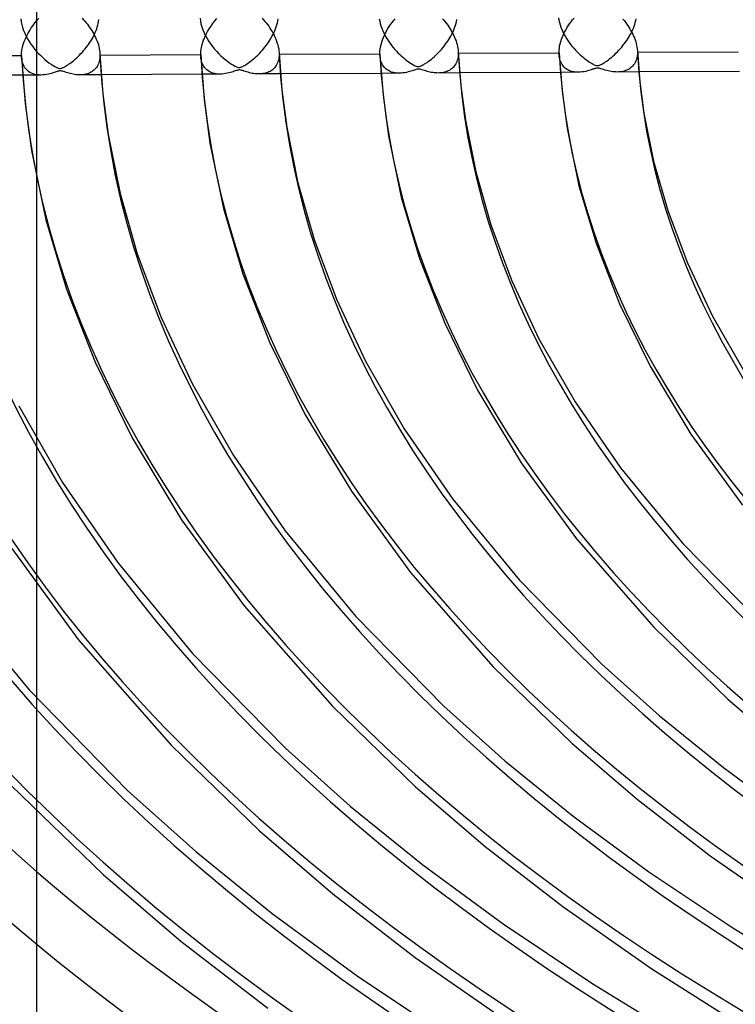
# Model space of a CAD drawing. Header units: millimetres. Extents: x -749 to 749, y -776 to 793.
# Tile 11 of 76: x -393 to -302, y 389 to 514. Entities that reach past the tile are written whole.
import ezdxf

# ---------------------------------------------------------------- set-up
doc = ezdxf.new("R2010")
doc.units = ezdxf.units.MM
doc.layers.add('HIDDEN', color=7, linetype='Continuous')
doc.layers.add('THICK', color=7, linetype='Continuous')

msp = doc.modelspace()

# ---------------------------------------------------------------- linework, layer by layer
at = {"layer": 'HIDDEN'}
for p, q in [((-390.58, 534.62), (-390.58, 494.25)), ((-392.57, 514.51), (-392.53, 514.16)), ((-392.53, 514.16), (-392.46, 513.8)), ((-382.77, 513.73), (-382.72, 513.97)), ((-382.72, 513.97), (-382.67, 514.2)), ((-382.67, 514.2), (-382.64, 514.43)), ((-369.77, 514.62), (-369.72, 514.26)), ((-369.72, 514.26), (-369.65, 513.88)), ((-360, 513.75), (-359.93, 514.01)), ((-359.93, 514.01), (-359.88, 514.26)), ((-359.88, 514.26), (-359.84, 514.51)), ((-346.95, 514.52), (-346.9, 514.22)), ((-346.9, 514.22), (-346.83, 513.92)), ((-337.24, 513.73), (-337.17, 513.97)), ((-337.17, 513.97), (-337.11, 514.2)), ((-337.11, 514.2), (-337.07, 514.43)), ((-324.15, 514.64), (-324.1, 514.35)), ((-324.1, 514.35), (-324.03, 514.05)), ((-324.03, 514.05), (-323.94, 513.76)), ((-314.45, 513.82), (-314.38, 514.06)), ((-314.38, 514.06), (-314.32, 514.3)), ((-314.32, 514.3), (-314.27, 514.54)), ((-392.46, 513.8), (-392.36, 513.43)), ((-392.36, 513.43), (-392.23, 513.06)), ((-392.23, 513.06), (-392.08, 512.7)), ((-392.08, 512.7), (-391.91, 512.34)), ((-383.2, 512.57), (-383.1, 512.79)), ((-383.1, 512.79), (-383, 513.03)), ((-383, 513.03), (-382.92, 513.26)), ((-382.92, 513.26), (-382.84, 513.5)), ((-382.84, 513.5), (-382.77, 513.73)), ((-369.65, 513.88), (-369.54, 513.5)), ((-369.54, 513.5), (-369.4, 513.12)), ((-369.4, 513.12), (-369.25, 512.74)), ((-369.25, 512.74), (-369.07, 512.37)), ((-360.49, 512.5), (-360.37, 512.75)), ((-360.37, 512.75), (-360.26, 512.99)), ((-360.26, 512.99), (-360.16, 513.25)), ((-360.16, 513.25), (-360.08, 513.5)), ((-360.08, 513.5), (-360, 513.75)), ((-346.83, 513.92), (-346.74, 513.62)), ((-346.74, 513.62), (-346.63, 513.32)), ((-346.63, 513.32), (-346.52, 513.02)), ((-346.52, 513.02), (-346.38, 512.73)), ((-346.38, 512.73), (-346.24, 512.45)), ((-337.72, 512.56), (-337.61, 512.79)), ((-337.61, 512.79), (-337.5, 513.02)), ((-337.5, 513.02), (-337.41, 513.25)), ((-337.41, 513.25), (-337.32, 513.49)), ((-337.32, 513.49), (-337.24, 513.73)), ((-323.94, 513.76), (-323.84, 513.46)), ((-323.84, 513.46), (-323.72, 513.16)), ((-323.72, 513.16), (-323.59, 512.87)), ((-323.59, 512.87), (-323.45, 512.59)), ((-314.94, 512.64), (-314.83, 512.87)), ((-314.83, 512.87), (-314.72, 513.1)), ((-314.72, 513.1), (-314.62, 513.34)), ((-314.62, 513.34), (-314.53, 513.58)), ((-314.53, 513.58), (-314.45, 513.82)), ((-391.91, 512.34), (-391.72, 511.99)), ((-391.72, 511.99), (-391.52, 511.65)), ((-391.52, 511.65), (-391.3, 511.31)), ((-383.96, 511.27), (-383.82, 511.48)), ((-383.82, 511.48), (-383.68, 511.69)), ((-383.68, 511.69), (-383.55, 511.9)), ((-383.55, 511.9), (-383.43, 512.12)), ((-383.43, 512.12), (-383.31, 512.34)), ((-383.31, 512.34), (-383.2, 512.57)), ((-369.07, 512.37), (-368.86, 512.01)), ((-368.86, 512.01), (-368.65, 511.66)), ((-368.65, 511.66), (-368.41, 511.32)), ((-361.18, 511.36), (-361.03, 511.58)), ((-361.03, 511.58), (-360.89, 511.8)), ((-360.89, 511.8), (-360.75, 512.03)), ((-360.75, 512.03), (-360.62, 512.26)), ((-360.62, 512.26), (-360.49, 512.5)), ((-346.24, 512.45), (-346.09, 512.17)), ((-346.09, 512.17), (-345.92, 511.89)), ((-345.92, 511.89), (-345.75, 511.63)), ((-345.75, 511.63), (-345.57, 511.37)), ((-338.55, 511.25), (-338.39, 511.46)), ((-338.39, 511.46), (-338.25, 511.67)), ((-338.25, 511.67), (-338.11, 511.89)), ((-338.11, 511.89), (-337.97, 512.11)), ((-337.97, 512.11), (-337.84, 512.33)), ((-337.84, 512.33), (-337.72, 512.56)), ((-323.45, 512.59), (-323.3, 512.31)), ((-323.3, 512.31), (-323.14, 512.04)), ((-323.14, 512.04), (-322.96, 511.77)), ((-322.96, 511.77), (-322.78, 511.51)), ((-322.78, 511.51), (-322.6, 511.26)), ((-315.78, 511.33), (-315.62, 511.54)), ((-315.62, 511.54), (-315.47, 511.75)), ((-315.47, 511.75), (-315.33, 511.97)), ((-315.33, 511.97), (-315.2, 512.19)), ((-315.2, 512.19), (-315.07, 512.41)), ((-315.07, 512.41), (-314.94, 512.64)), ((-391.3, 511.31), (-391.06, 510.99)), ((-391.06, 510.99), (-390.82, 510.68)), ((-390.82, 510.68), (-390.57, 510.38)), ((-390.57, 510.38), (-390.31, 510.1)), ((-384.92, 510.1), (-384.74, 510.29)), ((-384.74, 510.29), (-384.58, 510.48)), ((-384.58, 510.48), (-384.41, 510.67)), ((-384.41, 510.67), (-384.26, 510.87)), ((-384.26, 510.87), (-384.1, 511.07)), ((-384.1, 511.07), (-383.96, 511.27)), ((-368.41, 511.32), (-368.17, 510.99)), ((-368.17, 510.99), (-367.91, 510.67)), ((-367.91, 510.67), (-367.64, 510.37)), ((-367.64, 510.37), (-367.37, 510.08)), ((-362.22, 510.11), (-362.04, 510.31)), ((-362.04, 510.31), (-361.85, 510.51)), ((-361.85, 510.51), (-361.68, 510.71)), ((-361.68, 510.71), (-361.51, 510.93)), ((-361.51, 510.93), (-361.34, 511.14)), ((-361.34, 511.14), (-361.18, 511.36)), ((-359.71, 510.21), (-359.71, 510.18)), ((-359.71, 510.18), (-359.71, 510.15)), ((-345.57, 511.37), (-345.38, 511.12)), ((-345.38, 511.12), (-345.18, 510.88)), ((-345.18, 510.88), (-344.99, 510.64)), ((-344.99, 510.64), (-344.78, 510.42)), ((-344.78, 510.42), (-344.58, 510.21)), ((-344.58, 510.21), (-344.38, 510.01)), ((-339.59, 510.06), (-339.4, 510.25)), ((-339.4, 510.25), (-339.22, 510.45)), ((-339.22, 510.45), (-339.04, 510.64)), ((-339.04, 510.64), (-338.87, 510.84)), ((-338.87, 510.84), (-338.71, 511.05)), ((-338.71, 511.05), (-338.55, 511.25)), ((-336.91, 510.34), (-336.91, 510.31)), ((-336.91, 510.31), (-336.9, 510.27)), ((-336.9, 510.27), (-336.9, 510.24)), ((-336.9, 510.24), (-336.9, 510.21)), ((-336.9, 510.21), (-336.9, 510.18)), ((-336.9, 510.18), (-336.9, 510.15)), ((-322.6, 511.26), (-322.4, 511.02)), ((-322.4, 511.02), (-322.2, 510.78)), ((-322.2, 510.78), (-322, 510.56)), ((-322, 510.56), (-321.8, 510.35)), ((-321.8, 510.35), (-321.59, 510.14)), ((-316.83, 510.14), (-316.64, 510.33)), ((-316.64, 510.33), (-316.46, 510.52)), ((-316.46, 510.52), (-316.28, 510.72)), ((-316.28, 510.72), (-316.1, 510.92)), ((-316.1, 510.92), (-315.94, 511.12)), ((-315.94, 511.12), (-315.78, 511.33)), ((-314.11, 510.47), (-314.1, 510.43)), ((-314.1, 510.27), (-314.11, 510.02)), ((-314.1, 510.43), (-314.1, 510.4)), ((-314.1, 510.4), (-314.1, 510.37)), ((-314.1, 510.37), (-314.1, 510.33)), ((-314.1, 510.33), (-314.1, 510.3)), ((-314.1, 510.3), (-314.1, 510.27)), ((-392.45, 509.37), (-392.48, 509.68)), ((-392.4, 509.08), (-392.45, 509.37)), ((-392.32, 508.81), (-392.4, 509.08)), ((-390.31, 510.1), (-390.04, 509.84)), ((-390.04, 509.84), (-389.78, 509.59)), ((-389.78, 509.59), (-389.51, 509.36)), ((-389.51, 509.36), (-389.25, 509.14)), ((-389.25, 509.14), (-388.99, 508.94)), ((-388.99, 508.94), (-388.73, 508.76)), ((-386.33, 508.85), (-386.17, 508.97)), ((-386.17, 508.97), (-386.01, 509.1)), ((-386.01, 509.1), (-385.83, 509.24)), ((-385.83, 509.24), (-385.65, 509.4)), ((-385.65, 509.4), (-385.46, 509.56)), ((-385.46, 509.56), (-385.27, 509.74)), ((-385.27, 509.74), (-385.09, 509.92)), ((-385.09, 509.92), (-384.92, 510.1)), ((-382.65, 508.95), (-382.71, 508.79)), ((-382.6, 509.13), (-382.65, 508.95)), ((-382.56, 509.31), (-382.6, 509.13)), ((-382.53, 509.5), (-382.56, 509.31)), ((-382.51, 509.7), (-382.53, 509.5)), ((-382.51, 510.09), (-382.51, 510.06)), ((-382.51, 510.06), (-382.51, 510.03)), ((-382.51, 510.03), (-382.51, 510)), ((-382.51, 510), (-382.5, 509.97)), ((-382.5, 509.91), (-382.51, 509.7)), ((-382.5, 509.97), (-382.5, 509.94)), ((-382.5, 509.94), (-382.5, 509.91)), ((-369.65, 509.51), (-369.68, 509.8)), ((-369.6, 509.23), (-369.65, 509.51)), ((-369.53, 508.97), (-369.6, 509.23)), ((-369.44, 508.74), (-369.53, 508.97)), ((-367.37, 510.08), (-367.1, 509.82)), ((-367.1, 509.82), (-366.82, 509.57)), ((-366.82, 509.57), (-366.55, 509.34)), ((-366.55, 509.34), (-366.28, 509.12)), ((-366.28, 509.12), (-366.01, 508.93)), ((-366.01, 508.93), (-365.75, 508.76)), ((-363.71, 508.85), (-363.55, 508.96)), ((-363.55, 508.96), (-363.38, 509.09)), ((-363.38, 509.09), (-363.2, 509.23)), ((-363.2, 509.23), (-363.01, 509.38)), ((-363.01, 509.38), (-362.81, 509.55)), ((-362.81, 509.55), (-362.61, 509.73)), ((-362.61, 509.73), (-362.42, 509.92)), ((-362.42, 509.92), (-362.22, 510.11)), ((-359.85, 509.08), (-359.91, 508.91)), ((-359.8, 509.25), (-359.85, 509.08)), ((-359.76, 509.43), (-359.8, 509.25)), ((-359.73, 509.63), (-359.76, 509.43)), ((-359.71, 509.82), (-359.73, 509.63)), ((-359.71, 510.15), (-359.7, 510.12)), ((-359.7, 510.03), (-359.71, 509.82)), ((-359.7, 510.12), (-359.7, 510.09)), ((-359.7, 510.09), (-359.7, 510.06)), ((-359.7, 510.06), (-359.7, 510.03)), ((-346.85, 509.63), (-346.88, 509.91)), ((-346.81, 509.37), (-346.85, 509.63)), ((-346.74, 509.12), (-346.81, 509.37)), ((-346.65, 508.9), (-346.74, 509.12)), ((-344.38, 510.01), (-344.17, 509.82)), ((-344.17, 509.82), (-343.97, 509.64)), ((-343.97, 509.64), (-343.76, 509.47)), ((-343.76, 509.47), (-343.56, 509.31)), ((-343.56, 509.31), (-343.36, 509.16)), ((-343.36, 509.16), (-343.17, 509.02)), ((-343.17, 509.02), (-342.98, 508.9)), ((-341.03, 508.89), (-340.88, 508.99)), ((-340.88, 508.99), (-340.72, 509.1)), ((-340.72, 509.1), (-340.55, 509.23)), ((-340.55, 509.23), (-340.36, 509.37)), ((-340.36, 509.37), (-340.18, 509.53)), ((-340.18, 509.53), (-339.98, 509.7)), ((-339.98, 509.7), (-339.78, 509.88)), ((-339.78, 509.88), (-339.59, 510.06)), ((-337.14, 508.95), (-337.22, 508.79)), ((-337.07, 509.13), (-337.14, 508.95)), ((-337.01, 509.31), (-337.07, 509.13)), ((-336.96, 509.51), (-337.01, 509.31)), ((-336.93, 509.71), (-336.96, 509.51)), ((-336.91, 509.92), (-336.93, 509.71)), ((-336.9, 510.15), (-336.91, 509.92)), ((-324.05, 509.73), (-324.08, 510.02)), ((-323.99, 509.45), (-324.05, 509.73)), ((-323.92, 509.19), (-323.99, 509.45)), ((-323.82, 508.95), (-323.92, 509.19)), ((-323.7, 508.73), (-323.82, 508.95)), ((-321.59, 510.14), (-321.39, 509.95)), ((-321.39, 509.95), (-321.19, 509.77)), ((-321.19, 509.77), (-320.98, 509.6)), ((-320.98, 509.6), (-320.78, 509.44)), ((-320.78, 509.44), (-320.59, 509.3)), ((-320.59, 509.3), (-320.39, 509.16)), ((-320.39, 509.16), (-320.2, 509.03)), ((-320.2, 509.03), (-320.03, 508.92)), ((-320.03, 508.92), (-319.87, 508.83)), ((-318.41, 508.9), (-318.27, 508.98)), ((-318.27, 508.98), (-318.12, 509.08)), ((-318.12, 509.08), (-317.96, 509.2)), ((-317.96, 509.2), (-317.79, 509.32)), ((-317.79, 509.32), (-317.61, 509.46)), ((-317.61, 509.46), (-317.42, 509.61)), ((-317.42, 509.61), (-317.22, 509.78)), ((-317.22, 509.78), (-317.02, 509.96)), ((-317.02, 509.96), (-316.83, 510.14)), ((-314.38, 508.98), (-314.48, 508.81)), ((-314.3, 509.17), (-314.38, 508.98)), ((-314.23, 509.36), (-314.3, 509.17)), ((-314.17, 509.57), (-314.23, 509.36)), ((-314.13, 509.79), (-314.17, 509.57)), ((-314.11, 510.02), (-314.13, 509.79)), ((-392.21, 508.57), (-392.32, 508.81)), ((-392.09, 508.35), (-392.21, 508.57)), ((-391.94, 508.16), (-392.09, 508.35)), ((-391.78, 507.99), (-391.94, 508.16)), ((-391.61, 507.84), (-391.78, 507.99)), ((-391.42, 507.71), (-391.61, 507.84)), ((-391.22, 507.61), (-391.42, 507.71)), ((-388.73, 508.76), (-388.48, 508.6)), ((-388.34, 507.69), (-388.49, 507.64)), ((-388.48, 508.6), (-388.26, 508.47)), ((-388.2, 507.74), (-388.34, 507.69)), ((-388.26, 508.47), (-388.07, 508.37)), ((-388.07, 507.78), (-388.2, 507.74)), ((-388.07, 508.37), (-387.92, 508.3)), ((-387.95, 507.82), (-388.07, 507.78)), ((-387.85, 507.86), (-387.95, 507.82)), ((-387.92, 508.3), (-387.81, 508.26)), ((-387.75, 507.88), (-387.85, 507.86)), ((-387.81, 508.26), (-387.73, 508.23)), ((-387.65, 507.9), (-387.75, 507.88)), ((-387.73, 508.23), (-387.65, 508.22)), ((-387.65, 508.22), (-387.58, 508.22)), ((-387.57, 507.9), (-387.65, 507.9)), ((-387.58, 508.22), (-387.51, 508.22)), ((-387.48, 507.9), (-387.57, 507.9)), ((-387.51, 508.22), (-387.44, 508.24)), ((-387.38, 507.88), (-387.48, 507.9)), ((-387.44, 508.24), (-387.36, 508.26)), ((-387.27, 507.85), (-387.38, 507.88)), ((-387.36, 508.26), (-387.27, 508.29)), ((-387.27, 508.29), (-387.18, 508.33)), ((-387.13, 507.81), (-387.27, 507.85)), ((-387.18, 508.33), (-387.08, 508.38)), ((-386.98, 507.76), (-387.13, 507.81)), ((-387.08, 508.38), (-386.98, 508.43)), ((-386.98, 508.43), (-386.88, 508.5)), ((-386.81, 507.7), (-386.98, 507.76)), ((-386.88, 508.5), (-386.76, 508.57)), ((-386.63, 507.65), (-386.81, 507.7)), ((-386.76, 508.57), (-386.63, 508.65)), ((-386.63, 508.65), (-386.49, 508.75)), ((-386.49, 508.75), (-386.33, 508.85)), ((-383.67, 507.72), (-383.81, 507.65)), ((-383.53, 507.8), (-383.67, 507.72)), ((-383.41, 507.89), (-383.53, 507.8)), ((-383.28, 507.99), (-383.41, 507.89)), ((-383.17, 508.1), (-383.28, 507.99)), ((-383.06, 508.21), (-383.17, 508.1)), ((-382.96, 508.34), (-383.06, 508.21)), ((-382.87, 508.48), (-382.96, 508.34)), ((-382.79, 508.63), (-382.87, 508.48)), ((-382.71, 508.79), (-382.79, 508.63)), ((-369.32, 508.53), (-369.44, 508.74)), ((-369.19, 508.34), (-369.32, 508.53)), ((-369.05, 508.17), (-369.19, 508.34)), ((-368.89, 508.02), (-369.05, 508.17)), ((-368.72, 507.9), (-368.89, 508.02)), ((-368.54, 507.79), (-368.72, 507.9)), ((-368.35, 507.69), (-368.54, 507.79)), ((-368.15, 507.62), (-368.35, 507.69)), ((-365.9, 507.7), (-366.09, 507.64)), ((-365.73, 507.75), (-365.9, 507.7)), ((-365.75, 508.76), (-365.51, 508.62)), ((-365.57, 507.8), (-365.73, 507.75)), ((-365.43, 507.85), (-365.57, 507.8)), ((-365.51, 508.62), (-365.31, 508.5)), ((-365.29, 507.9), (-365.43, 507.85)), ((-365.31, 508.5), (-365.14, 508.43)), ((-365.17, 507.94), (-365.29, 507.9)), ((-365.06, 507.97), (-365.17, 507.94)), ((-365.14, 508.43), (-365.02, 508.38)), ((-364.96, 508), (-365.06, 507.97)), ((-365.02, 508.38), (-364.93, 508.35)), ((-364.86, 508.01), (-364.96, 508)), ((-364.93, 508.35), (-364.85, 508.34)), ((-364.78, 508.02), (-364.86, 508.01)), ((-364.85, 508.34), (-364.77, 508.34)), ((-364.69, 508.02), (-364.78, 508.02)), ((-364.77, 508.34), (-364.7, 508.34)), ((-364.7, 508.34), (-364.62, 508.36)), ((-364.59, 508), (-364.69, 508.02)), ((-364.62, 508.36), (-364.53, 508.39)), ((-364.48, 507.97), (-364.59, 508)), ((-364.53, 508.39), (-364.44, 508.43)), ((-364.34, 507.93), (-364.48, 507.97)), ((-364.44, 508.43), (-364.34, 508.47)), ((-364.34, 508.47), (-364.23, 508.53)), ((-364.19, 507.88), (-364.34, 507.93)), ((-364.23, 508.53), (-364.12, 508.59)), ((-364.02, 507.83), (-364.19, 507.88)), ((-364.12, 508.59), (-364, 508.66)), ((-363.84, 507.77), (-364.02, 507.83)), ((-364, 508.66), (-363.86, 508.75)), ((-363.86, 508.75), (-363.71, 508.85)), ((-363.66, 507.72), (-363.84, 507.77)), ((-363.48, 507.67), (-363.66, 507.72)), ((-363.3, 507.63), (-363.48, 507.67)), ((-361.15, 507.71), (-361.3, 507.66)), ((-361, 507.77), (-361.15, 507.71)), ((-360.86, 507.84), (-361, 507.77)), ((-360.73, 507.92), (-360.86, 507.84)), ((-360.6, 508.01), (-360.73, 507.92)), ((-360.48, 508.11), (-360.6, 508.01)), ((-360.36, 508.22), (-360.48, 508.11)), ((-360.26, 508.34), (-360.36, 508.22)), ((-360.16, 508.47), (-360.26, 508.34)), ((-360.07, 508.6), (-360.16, 508.47)), ((-359.98, 508.75), (-360.07, 508.6)), ((-359.91, 508.91), (-359.98, 508.75)), ((-346.54, 508.69), (-346.65, 508.9)), ((-346.42, 508.5), (-346.54, 508.69)), ((-346.28, 508.33), (-346.42, 508.5)), ((-346.13, 508.17), (-346.28, 508.33)), ((-345.96, 508.04), (-346.13, 508.17)), ((-345.78, 507.93), (-345.96, 508.04)), ((-345.59, 507.83), (-345.78, 507.93)), ((-345.38, 507.75), (-345.59, 507.83)), ((-345.16, 507.68), (-345.38, 507.75)), ((-344.92, 507.64), (-345.16, 507.68)), ((-343.72, 507.67), (-343.95, 507.64)), ((-343.5, 507.71), (-343.72, 507.67)), ((-343.3, 507.76), (-343.5, 507.71)), ((-343.11, 507.81), (-343.3, 507.76)), ((-342.94, 507.87), (-343.11, 507.81)), ((-342.98, 508.9), (-342.8, 508.79)), ((-342.78, 507.92), (-342.94, 507.87)), ((-342.8, 508.79), (-342.64, 508.69)), ((-342.64, 507.97), (-342.78, 507.92)), ((-342.64, 508.69), (-342.5, 508.62)), ((-342.5, 508.01), (-342.64, 507.97)), ((-342.5, 508.62), (-342.37, 508.56)), ((-342.38, 508.05), (-342.5, 508.01)), ((-342.27, 508.09), (-342.38, 508.05)), ((-342.37, 508.56), (-342.26, 508.51)), ((-342.17, 508.12), (-342.27, 508.09)), ((-342.26, 508.51), (-342.15, 508.48)), ((-342.09, 508.13), (-342.17, 508.12)), ((-342.15, 508.48), (-342.06, 508.46)), ((-342.01, 508.14), (-342.09, 508.13)), ((-342.06, 508.46), (-341.98, 508.46)), ((-341.93, 508.14), (-342.01, 508.14)), ((-341.98, 508.46), (-341.9, 508.46)), ((-341.85, 508.13), (-341.93, 508.14)), ((-341.9, 508.46), (-341.82, 508.48)), ((-341.76, 508.11), (-341.85, 508.13)), ((-341.82, 508.48), (-341.73, 508.51)), ((-341.65, 508.08), (-341.76, 508.11)), ((-341.73, 508.51), (-341.63, 508.55)), ((-341.52, 508.04), (-341.65, 508.08)), ((-341.63, 508.55), (-341.52, 508.6)), ((-341.52, 508.6), (-341.42, 508.66)), ((-341.38, 508), (-341.52, 508.04)), ((-341.42, 508.66), (-341.3, 508.72)), ((-341.22, 507.94), (-341.38, 508)), ((-341.3, 508.72), (-341.18, 508.8)), ((-341.04, 507.89), (-341.22, 507.94)), ((-341.18, 508.8), (-341.03, 508.89)), ((-340.86, 507.84), (-341.04, 507.89)), ((-340.69, 507.79), (-340.86, 507.84)), ((-340.51, 507.75), (-340.69, 507.79)), ((-340.34, 507.71), (-340.51, 507.75)), ((-340.16, 507.69), (-340.34, 507.71)), ((-339.99, 507.66), (-340.16, 507.69)), ((-338.97, 507.67), (-339.13, 507.65)), ((-338.8, 507.7), (-338.97, 507.67)), ((-338.64, 507.73), (-338.8, 507.7)), ((-338.49, 507.78), (-338.64, 507.73)), ((-338.33, 507.84), (-338.49, 507.78)), ((-338.19, 507.9), (-338.33, 507.84)), ((-338.04, 507.97), (-338.19, 507.9)), ((-337.91, 508.06), (-338.04, 507.97)), ((-337.77, 508.15), (-337.91, 508.06)), ((-337.65, 508.26), (-337.77, 508.15)), ((-337.53, 508.37), (-337.65, 508.26)), ((-337.42, 508.5), (-337.53, 508.37)), ((-337.32, 508.64), (-337.42, 508.5)), ((-337.22, 508.79), (-337.32, 508.64)), ((-321.63, 507.73), (-323.93, 507.71)), ((-323.56, 508.54), (-323.7, 508.73)), ((-323.41, 508.37), (-323.56, 508.54)), ((-323.24, 508.22), (-323.41, 508.37)), ((-323.05, 508.09), (-323.24, 508.22)), ((-322.84, 507.97), (-323.05, 508.09)), ((-322.63, 507.88), (-322.84, 507.97)), ((-322.39, 507.81), (-322.63, 507.88)), ((-322.14, 507.76), (-322.39, 507.81)), ((-321.88, 507.73), (-322.14, 507.76)), ((-321.61, 507.73), (-321.88, 507.73)), ((-321.37, 507.74), (-321.61, 507.73)), ((-321.13, 507.76), (-321.37, 507.74)), ((-320.9, 507.8), (-321.13, 507.76)), ((-320.68, 507.84), (-320.9, 507.8)), ((-320.47, 507.89), (-320.68, 507.84)), ((-320.27, 507.94), (-320.47, 507.89)), ((-320.1, 508), (-320.27, 507.94)), ((-319.94, 508.05), (-320.1, 508)), ((-319.8, 508.1), (-319.94, 508.05)), ((-319.87, 508.83), (-319.72, 508.75)), ((-319.66, 508.14), (-319.8, 508.1)), ((-319.72, 508.75), (-319.59, 508.69)), ((-319.54, 508.19), (-319.66, 508.14)), ((-319.59, 508.69), (-319.48, 508.64)), ((-319.43, 508.22), (-319.54, 508.19)), ((-319.48, 508.64), (-319.37, 508.6)), ((-319.33, 508.24), (-319.43, 508.22)), ((-319.37, 508.6), (-319.28, 508.58)), ((-319.24, 508.26), (-319.33, 508.24)), ((-319.28, 508.58), (-319.2, 508.58)), ((-319.16, 508.26), (-319.24, 508.26)), ((-319.2, 508.58), (-319.12, 508.58)), ((-319.08, 508.25), (-319.16, 508.26)), ((-319.12, 508.58), (-319.04, 508.59)), ((-318.99, 508.24), (-319.08, 508.25)), ((-319.04, 508.59), (-318.95, 508.62)), ((-318.87, 508.21), (-318.99, 508.24)), ((-318.95, 508.62), (-318.85, 508.66)), ((-318.74, 508.17), (-318.87, 508.21)), ((-318.85, 508.66), (-318.75, 508.71)), ((-318.75, 508.71), (-318.64, 508.76)), ((-318.58, 508.11), (-318.74, 508.17)), ((-318.64, 508.76), (-318.53, 508.82)), ((-318.4, 508.06), (-318.58, 508.11)), ((-318.53, 508.82), (-318.41, 508.9)), ((-318.21, 508), (-318.4, 508.06)), ((-318.01, 507.94), (-318.21, 508)), ((-317.82, 507.89), (-318.01, 507.94)), ((-317.63, 507.85), (-317.82, 507.89)), ((-317.43, 507.82), (-317.63, 507.85)), ((-317.24, 507.79), (-317.43, 507.82)), ((-317.05, 507.77), (-317.24, 507.79)), ((-316.86, 507.76), (-317.05, 507.77)), ((-316.68, 507.75), (-316.86, 507.76)), ((-316.49, 507.76), (-316.68, 507.75)), ((-313.91, 507.77), (-316.67, 507.75)), ((-316.3, 507.77), (-316.49, 507.76)), ((-316.12, 507.8), (-316.3, 507.77)), ((-315.94, 507.83), (-316.12, 507.8)), ((-315.77, 507.88), (-315.94, 507.83)), ((-315.6, 507.93), (-315.77, 507.88)), ((-315.43, 508), (-315.6, 507.93)), ((-315.27, 508.08), (-315.43, 508)), ((-315.12, 508.17), (-315.27, 508.08)), ((-314.98, 508.27), (-315.12, 508.17)), ((-314.84, 508.39), (-314.98, 508.27)), ((-314.71, 508.52), (-314.84, 508.39)), ((-314.59, 508.66), (-314.71, 508.52)), ((-314.48, 508.81), (-314.59, 508.66)), ((-390.02, 507.37), (-392.35, 507.36)), ((-391.01, 507.52), (-391.22, 507.61)), ((-390.78, 507.45), (-391.01, 507.52)), ((-390.54, 507.4), (-390.78, 507.45)), ((-390.29, 507.38), (-390.54, 507.4)), ((-390.02, 507.37), (-390.29, 507.38)), ((-389.77, 507.38), (-390.02, 507.37)), ((-389.52, 507.4), (-389.77, 507.38)), ((-389.28, 507.44), (-389.52, 507.4)), ((-389.06, 507.48), (-389.28, 507.44)), ((-388.85, 507.54), (-389.06, 507.48)), ((-388.66, 507.59), (-388.85, 507.54)), ((-388.49, 507.64), (-388.66, 507.59)), ((-386.45, 507.6), (-386.63, 507.65)), ((-386.28, 507.55), (-386.45, 507.6)), ((-386.1, 507.51), (-386.28, 507.55)), ((-385.92, 507.47), (-386.1, 507.51)), ((-385.75, 507.45), (-385.92, 507.47)), ((-385.58, 507.42), (-385.75, 507.45)), ((-385.41, 507.41), (-385.58, 507.42)), ((-385.24, 507.4), (-385.41, 507.41)), ((-385.07, 507.39), (-385.24, 507.4)), ((-384.9, 507.4), (-385.07, 507.39)), ((-382.34, 507.41), (-385.06, 507.39)), ((-384.73, 507.41), (-384.9, 507.4)), ((-384.57, 507.43), (-384.73, 507.41)), ((-384.41, 507.46), (-384.57, 507.43)), ((-384.25, 507.49), (-384.41, 507.46)), ((-384.1, 507.54), (-384.25, 507.49)), ((-383.95, 507.59), (-384.1, 507.54)), ((-383.81, 507.65), (-383.95, 507.59)), ((-367.23, 507.49), (-369.54, 507.48)), ((-367.93, 507.56), (-368.15, 507.62)), ((-367.7, 507.52), (-367.93, 507.56)), ((-367.47, 507.49), (-367.7, 507.52)), ((-367.22, 507.49), (-367.47, 507.49)), ((-366.98, 507.5), (-367.22, 507.49)), ((-366.74, 507.52), (-366.98, 507.5)), ((-366.51, 507.55), (-366.74, 507.52)), ((-366.3, 507.6), (-366.51, 507.55)), ((-366.09, 507.64), (-366.3, 507.6)), ((-363.13, 507.59), (-363.3, 507.63)), ((-362.95, 507.56), (-363.13, 507.59)), ((-362.78, 507.54), (-362.95, 507.56)), ((-362.61, 507.53), (-362.78, 507.54)), ((-362.44, 507.52), (-362.61, 507.53)), ((-362.27, 507.51), (-362.44, 507.52)), ((-359.54, 507.53), (-362.27, 507.51)), ((-362.1, 507.52), (-362.27, 507.51)), ((-361.93, 507.53), (-362.1, 507.52)), ((-361.77, 507.55), (-361.93, 507.53)), ((-361.61, 507.58), (-361.77, 507.55)), ((-361.45, 507.61), (-361.61, 507.58)), ((-361.3, 507.66), (-361.45, 507.61)), ((-344.43, 507.61), (-346.73, 507.59)), ((-344.67, 507.61), (-344.92, 507.64)), ((-344.42, 507.61), (-344.67, 507.61)), ((-344.18, 507.62), (-344.42, 507.61)), ((-343.95, 507.64), (-344.18, 507.62)), ((-339.81, 507.65), (-339.99, 507.66)), ((-339.64, 507.64), (-339.81, 507.65)), ((-339.47, 507.63), (-339.64, 507.64)), ((-336.73, 507.65), (-339.47, 507.63)), ((-339.3, 507.64), (-339.47, 507.63)), ((-339.13, 507.65), (-339.3, 507.64)), ((-390.58, 461.05), (-390.58, 442.53)), ((-390.58, 428.03), (-390.58, 413.65)), ((-390.58, 406), (-390.58, -41.4))]:
    msp.add_line(p, q, dxfattribs=at)
for centre, major_axis, start_param, end_param in [((0, 514.42), (-456, 0), 0, 2.617994), ((0, 514.41), (-314.21, 0), 0.026386, 1.031284), ((0, 514.41), (-428.21, 0), 0.022149, 1.035521), ((0, 514.41), (-405.41, 0), 0.022805, 1.034864), ((0, 514.41), (-382.61, 0), 0.02354, 1.034129), ((0, 514.41), (-359.81, 0), 0.024369, 1.033301), ((0, 514.41), (-337.01, 0), 0.025309, 1.032361)]:
    msp.add_ellipse(centre, major_axis=major_axis, ratio=0.5, start_param=start_param, end_param=end_param, dxfattribs=at)
at = {"layer": 'THICK'}
for p, q in [((-391.02, 513.7), (-390.78, 514.01)), ((-390.78, 514.01), (-390.54, 514.31)), ((-390.54, 514.31), (-390.29, 514.59)), ((-384.77, 514.6), (-384.6, 514.41)), ((-384.6, 514.41), (-384.43, 514.22)), ((-384.43, 514.22), (-384.27, 514.03)), ((-384.27, 514.03), (-384.11, 513.84)), ((-368.36, 513.61), (-368.12, 513.94)), ((-368.12, 513.94), (-367.88, 514.26)), ((-367.88, 514.26), (-367.62, 514.57)), ((-361.88, 514.62), (-361.7, 514.42)), ((-361.7, 514.42), (-361.52, 514.21)), ((-361.52, 514.21), (-361.35, 514)), ((-361.35, 514), (-361.19, 513.79)), ((-345.51, 513.8), (-345.33, 514.05)), ((-345.33, 514.05), (-345.15, 514.29)), ((-345.15, 514.29), (-344.95, 514.53)), ((-338.9, 514.54), (-338.73, 514.34)), ((-338.73, 514.34), (-338.56, 514.14)), ((-338.56, 514.14), (-338.4, 513.93)), ((-338.4, 513.93), (-338.25, 513.73)), ((-322.73, 513.9), (-322.55, 514.15)), ((-322.55, 514.15), (-322.36, 514.39)), ((-322.36, 514.39), (-322.17, 514.63)), ((-315.96, 514.5), (-315.79, 514.3)), ((-315.79, 514.3), (-315.63, 514.09)), ((-315.63, 514.09), (-315.48, 513.88)), ((-391.83, 512.35), (-391.65, 512.7)), ((-391.65, 512.7), (-391.45, 513.04)), ((-391.45, 513.04), (-391.24, 513.38)), ((-391.24, 513.38), (-391.02, 513.7)), ((-384.11, 513.84), (-383.96, 513.64)), ((-383.96, 513.64), (-383.82, 513.44)), ((-383.82, 513.44), (-383.68, 513.23)), ((-383.68, 513.23), (-383.55, 513.03)), ((-383.55, 513.03), (-383.42, 512.82)), ((-383.42, 512.82), (-383.29, 512.6)), ((-368.99, 512.56), (-368.8, 512.92)), ((-368.8, 512.92), (-368.59, 513.27)), ((-368.59, 513.27), (-368.36, 513.61)), ((-361.19, 513.79), (-361.03, 513.58)), ((-361.03, 513.58), (-360.88, 513.36)), ((-360.88, 513.36), (-360.74, 513.14)), ((-360.74, 513.14), (-360.6, 512.91)), ((-360.6, 512.91), (-360.47, 512.68)), ((-346.3, 512.44), (-346.16, 512.72)), ((-346.16, 512.72), (-346.02, 513)), ((-346.02, 513), (-345.86, 513.28)), ((-345.86, 513.28), (-345.69, 513.54)), ((-345.69, 513.54), (-345.51, 513.8)), ((-338.25, 513.73), (-338.11, 513.52)), ((-338.11, 513.52), (-337.97, 513.3)), ((-337.97, 513.3), (-337.84, 513.09)), ((-337.84, 513.09), (-337.71, 512.87)), ((-337.71, 512.87), (-337.59, 512.64)), ((-323.51, 512.54), (-323.37, 512.82)), ((-323.37, 512.82), (-323.23, 513.1)), ((-323.23, 513.1), (-323.07, 513.37)), ((-323.07, 513.37), (-322.9, 513.64)), ((-322.9, 513.64), (-322.73, 513.9)), ((-315.48, 513.88), (-315.33, 513.67)), ((-315.33, 513.67), (-315.19, 513.46)), ((-315.19, 513.46), (-315.06, 513.24)), ((-315.06, 513.24), (-314.93, 513.02)), ((-314.93, 513.02), (-314.81, 512.8)), ((-314.81, 512.8), (-314.69, 512.57)), ((-392.26, 511.27), (-392.14, 511.63)), ((-392.14, 511.63), (-392, 511.99)), ((-392, 511.99), (-391.83, 512.35)), ((-383.29, 512.6), (-383.18, 512.38)), ((-383.18, 512.38), (-383.07, 512.16)), ((-383.07, 512.16), (-382.97, 511.93)), ((-382.97, 511.93), (-382.87, 511.7)), ((-382.87, 511.7), (-382.79, 511.47)), ((-382.79, 511.47), (-382.71, 511.24)), ((-369.55, 511.06), (-369.44, 511.44)), ((-369.44, 511.44), (-369.32, 511.81)), ((-369.32, 511.81), (-369.16, 512.19)), ((-369.16, 512.19), (-368.99, 512.56)), ((-360.47, 512.68), (-360.35, 512.44)), ((-360.35, 512.44), (-360.23, 512.2)), ((-360.23, 512.2), (-360.13, 511.95)), ((-360.13, 511.95), (-360.03, 511.7)), ((-360.03, 511.7), (-359.94, 511.45)), ((-359.94, 511.45), (-359.87, 511.2)), ((-346.73, 511.26), (-346.64, 511.56)), ((-346.64, 511.56), (-346.54, 511.85)), ((-346.54, 511.85), (-346.43, 512.15)), ((-346.43, 512.15), (-346.3, 512.44)), ((-337.59, 512.64), (-337.48, 512.42)), ((-337.48, 512.42), (-337.37, 512.18)), ((-337.37, 512.18), (-337.28, 511.95)), ((-337.28, 511.95), (-337.19, 511.72)), ((-337.19, 511.72), (-337.12, 511.48)), ((-337.12, 511.48), (-337.05, 511.25)), ((-323.93, 511.36), (-323.85, 511.66)), ((-323.85, 511.66), (-323.75, 511.95)), ((-323.75, 511.95), (-323.64, 512.25)), ((-323.64, 512.25), (-323.51, 512.54)), ((-314.69, 512.57), (-314.59, 512.34)), ((-314.59, 512.34), (-314.49, 512.1)), ((-314.49, 512.1), (-314.4, 511.86)), ((-314.4, 511.86), (-314.32, 511.63)), ((-314.32, 511.63), (-314.25, 511.39)), ((-392.48, 509.86), (-392.47, 510.19)), ((-392.47, 510.19), (-392.43, 510.54)), ((-392.43, 510.54), (-392.36, 510.9)), ((-392.36, 510.9), (-392.26, 511.27)), ((-382.71, 511.24), (-382.65, 511)), ((-382.65, 511), (-382.6, 510.77)), ((-382.6, 510.77), (-382.56, 510.54)), ((-382.56, 510.54), (-382.53, 510.31)), ((-382.53, 510.31), (-382.51, 510.09)), ((-369.68, 509.97), (-369.67, 510.33)), ((-369.67, 510.33), (-369.62, 510.69)), ((-369.62, 510.69), (-369.55, 511.06)), ((-359.87, 511.2), (-359.81, 510.95)), ((-359.81, 510.95), (-359.76, 510.7)), ((-359.76, 510.7), (-359.73, 510.46)), ((-359.73, 510.46), (-359.71, 510.21)), ((-359.71, 510.21), (-359.35, 505.48)), ((-346.88, 510.09), (-346.87, 510.38)), ((-346.87, 510.38), (-346.84, 510.67)), ((-346.84, 510.67), (-346.79, 510.96)), ((-346.79, 510.96), (-346.73, 511.26)), ((-337.05, 511.25), (-337, 511.02)), ((-337, 511.02), (-336.95, 510.79)), ((-336.95, 510.79), (-336.92, 510.56)), ((-336.92, 510.56), (-336.91, 510.34)), ((-336.91, 510.34), (-336.57, 506)), ((-336.9, 510.15), (-324.08, 510.21)), ((-324.08, 510.21), (-324.07, 510.49)), ((-324.08, 510.18), (-324.08, 510.21)), ((-324.08, 510.15), (-324.08, 510.18)), ((-324.07, 510.49), (-324.04, 510.78)), ((-324.04, 510.78), (-324, 511.07)), ((-324, 511.07), (-323.93, 511.36)), ((-314.25, 511.39), (-314.2, 511.16)), ((-314.2, 511.16), (-314.16, 510.92)), ((-314.16, 510.92), (-314.12, 510.69)), ((-314.12, 510.69), (-314.11, 510.47)), ((-314.11, 510.47), (-313.79, 506.51)), ((-314.1, 510.27), (-301.28, 510.33)), ((-405.3, 509.79), (-392.48, 509.86)), ((-392.48, 509.83), (-392.48, 509.86)), ((-392.48, 509.8), (-392.48, 509.83)), ((-392.48, 509.77), (-392.48, 509.8)), ((-392.48, 509.74), (-392.48, 509.77)), ((-392.48, 509.71), (-392.48, 509.74)), ((-392.48, 509.68), (-392.48, 509.71)), ((-392.48, 509.68), (-392.03, 503.75)), ((-382.51, 510.09), (-382.12, 504.97)), ((-382.5, 509.91), (-369.68, 509.97)), ((-369.68, 509.94), (-369.68, 509.97)), ((-369.68, 509.92), (-369.68, 509.94)), ((-369.68, 509.89), (-369.68, 509.92)), ((-369.68, 509.86), (-369.68, 509.89)), ((-369.68, 509.83), (-369.68, 509.86)), ((-369.68, 509.8), (-369.68, 509.83)), ((-369.68, 509.8), (-369.26, 504.28)), ((-359.7, 510.03), (-346.88, 510.09)), ((-346.88, 510.06), (-346.88, 510.09)), ((-346.88, 510.03), (-346.88, 510.06)), ((-346.88, 510), (-346.88, 510.03)), ((-346.88, 509.97), (-346.88, 510)), ((-346.88, 509.94), (-346.88, 509.97)), ((-346.88, 509.91), (-346.88, 509.94)), ((-346.88, 509.91), (-346.48, 504.81)), ((-324.08, 510.12), (-324.08, 510.15)), ((-324.08, 510.09), (-324.08, 510.12)), ((-324.08, 510.05), (-324.08, 510.09)), ((-324.08, 510.02), (-324.08, 510.05)), ((-324.08, 510.02), (-323.7, 505.33)), ((-323.93, 507.71), (-336.73, 507.65)), ((-301.12, 507.83), (-313.91, 507.77)), ((-392.35, 507.36), (-405.15, 507.29)), ((-369.54, 507.48), (-382.34, 507.41)), ((-346.73, 507.59), (-359.54, 507.53)), ((-313.79, 506.51), (-313.27, 502.53)), ((-359.35, 505.48), (-358.72, 500.72)), ((-336.57, 506), (-335.99, 501.62)), ((-323.7, 505.33), (-323.06, 500.59)), ((-382.12, 504.97), (-381.45, 499.82)), ((-369.26, 504.28), (-368.5, 498.69)), ((-346.48, 504.81), (-345.78, 499.64)), ((-392.03, 503.75), (-391.22, 497.75)), ((-335.99, 501.62), (-334.67, 495.04)), ((-313.27, 502.53), (-312.04, 496.41)), ((-358.72, 500.72), (-357.31, 493.67)), ((-323.06, 500.59), (-321.54, 493.27)), ((-381.45, 499.82), (-379.94, 492.3)), ((-345.78, 499.64), (-344.16, 491.82)), ((-391.22, 497.75), (-389.39, 488.93)), ((-368.5, 498.69), (-366.77, 490.37)), ((-312.04, 496.41), (-310.25, 490.14)), ((-390.58, 494.25), (-390.58, 461.05)), ((-334.67, 495.04), (-332.75, 488.3)), ((-357.31, 493.67), (-355.25, 486.45)), ((-321.54, 493.27), (-319.37, 485.95)), ((-379.94, 492.3), (-377.75, 484.61)), ((-344.16, 491.82), (-341.84, 484)), ((-366.77, 490.37), (-364.3, 482.05)), ((-310.25, 490.14), (-307.78, 483.53)), ((-389.39, 488.93), (-386.77, 480.1)), ((-332.75, 488.3), (-330.09, 481.19)), ((-355.25, 486.45), (-352.41, 478.84)), ((-319.37, 485.95), (-316.37, 478.25)), ((-377.75, 484.61), (-374.72, 476.5)), ((-341.84, 484), (-338.63, 475.77)), ((-307.78, 483.53), (-304.56, 476.67)), ((-364.3, 482.05), (-360.88, 473.29)), ((-386.77, 480.1), (-383.13, 470.81)), ((-330.09, 481.19), (-326.64, 473.81)), ((-352.41, 478.84), (-348.71, 470.95)), ((-316.37, 478.25), (-312.48, 470.29)), ((-374.72, 476.5), (-370.78, 468.09)), ((-304.56, 476.67), (-300.27, 469.19)), ((-338.63, 475.77), (-334.45, 467.26)), ((-360.88, 473.29), (-356.43, 464.22)), ((-326.64, 473.81), (-322.02, 465.77)), ((-383.13, 470.81), (-378.41, 461.19)), ((-348.71, 470.95), (-343.77, 462.35)), ((-312.48, 470.29), (-307.29, 461.66)), ((-370.78, 468.09), (-365.52, 458.93)), ((-334.45, 467.26), (-328.9, 458.02)), ((-392.85, 465.24), (-387.27, 455.51)), ((-322.02, 465.77), (-316.24, 457.37)), ((-356.43, 464.22), (-350.51, 454.38)), ((-343.77, 462.35), (-337.58, 453.36)), ((-307.29, 461.66), (-300.73, 452.62)), ((-378.41, 461.19), (-372.12, 450.75)), ((-365.52, 458.93), (-358.93, 449.36)), ((-328.9, 458.02), (-321.87, 448.34)), ((-316.24, 457.37), (-308.32, 447.75)), ((-387.27, 455.51), (-380.28, 445.36)), ((-350.51, 454.38), (-343, 444.06)), ((-337.58, 453.36), (-329.13, 443.08)), ((-372.12, 450.75), (-364.14, 439.78)), ((-358.93, 449.36), (-349.93, 438.42)), ((-321.87, 448.34), (-312, 437.08)), ((-308.32, 447.75), (-298.51, 437.73)), ((-393.73, 447.11), (-385.27, 435.51)), ((-380.28, 445.36), (-370.73, 433.75)), ((-343, 444.06), (-332.46, 432.05)), ((-390.58, 442.53), (-390.58, 428.03)), ((-329.13, 443.08), (-318.63, 432.37)), ((-401.63, 441.36), (-391.53, 429.09)), ((-364.14, 439.78), (-352.92, 427.02)), ((-349.93, 438.42), (-338.76, 427.02)), ((-312, 437.08), (-302.58, 427.91)), ((-385.27, 435.51), (-373.38, 422)), ((-370.73, 433.75), (-358.89, 421.66)), ((-332.46, 432.05), (-322.46, 422.33)), ((-318.63, 432.37), (-311.32, 425.83)), ((-391.53, 429.09), (-379.02, 416.31)), ((-302.58, 427.91), (-294.78, 421.22)), ((-352.92, 427.02), (-342.34, 416.74)), ((-338.76, 427.02), (-330.98, 420.06)), ((-311.32, 425.83), (-303.16, 419.22)), ((-373.38, 422), (-362.22, 411.16)), ((-358.89, 421.66), (-350.64, 414.28)), ((-322.46, 422.33), (-314.14, 415.19)), ((-330.98, 420.06), (-322.3, 413.02)), ((-303.16, 419.22), (-294.08, 412.54)), ((-393.84, 416.97), (-382.1, 405.58)), ((-379.02, 416.31), (-370.3, 408.51)), ((-342.34, 416.74), (-333.5, 409.17)), ((-314.14, 415.19), (-304.83, 407.98)), ((-390.58, 413.65), (-390.58, 406)), ((-350.64, 414.28), (-341.43, 406.83)), ((-322.3, 413.02), (-312.64, 405.92)), ((-362.22, 411.16), (-352.85, 403.15)), ((-333.5, 409.17), (-323.6, 401.51)), ((-370.3, 408.51), (-360.57, 400.63)), ((-304.83, 407.98), (-294.16, 400.53)), ((-341.43, 406.83), (-331.2, 399.3)), ((-382.1, 405.58), (-372.21, 397.12)), ((-312.64, 405.92), (-301.98, 398.81)), ((-352.85, 403.15), (-342.38, 395.04)), ((-323.6, 401.51), (-312.25, 393.59)), ((-360.57, 400.63), (-349.75, 392.68)), ((-331.2, 399.3), (-319.9, 391.76)), ((-301.98, 398.81), (-293.57, 393.66)), ((-372.21, 397.12), (-361.15, 388.57)), ((-342.38, 395.04), (-330.34, 386.66)), ((-349.75, 392.68), (-337.82, 384.72)), ((-312.25, 393.59), (-302.42, 387.33)), ((-319.9, 391.76), (-310.99, 386.3))]:
    msp.add_line(p, q, dxfattribs=at)
for centre, major_axis, start_param, end_param in [((0, 518.75), (506, 0), -3.141592, -0.523599), ((0, 518.75), (-451, 0), 0, 2.617994), ((0, 514.42), (-506, 0), 0, 2.617994), ((0, 514.41), (324.19, 0), -3.115697, -2.114799), ((0, 514.41), (438.19, 0), -3.11971, -2.10949), ((0, 514.41), (415.39, 0), -3.119084, -2.110319), ((0, 514.41), (392.59, 0), -3.118384, -2.111244), ((0, 514.41), (369.79, 0), -3.117599, -2.112283), ((0, 514.41), (346.99, 0), -3.116711, -2.113458)]:
    msp.add_ellipse(centre, major_axis=major_axis, ratio=0.5, start_param=start_param, end_param=end_param, dxfattribs=at)

doc.saveas('drawing.dxf')
